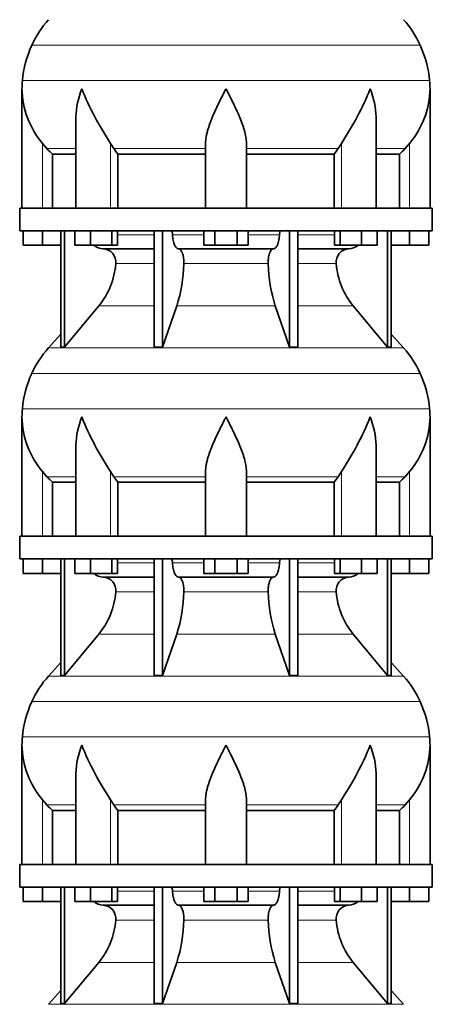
# Model space of a CAD drawing. Header units: millimetres. Extents: x 148 to 904, y -2845 to 2089.
# Tile 19 of 22: x 626 to 808, y 703 to 1138. Entities that reach past the tile are written whole.
import ezdxf

# ---------------------------------------------------------------- set-up
doc = ezdxf.new("R2010")
doc.units = ezdxf.units.MM
doc.layers.add('VSI134_DIFFUSORE', color=7, linetype='Continuous')

# ---------------------------------------------------------------- blocks, each defined once
blk = doc.blocks.new('SE3')
at = {"layer": 'VSI134_DIFFUSORE', "color": 4, "linetype": 'Continuous', "lineweight": 9}
for p, q in [((802.95, 1127.17), (631.62, 1127.17)), ((627.46, 1111.54), (807.11, 1111.54)), ((636.29, 1055.18), (636.29, 1083.78)), ((666.37, 1055.18), (666.37, 1083.78)), ((768.2, 1055.18), (768.2, 1083.78)), ((798.29, 1055.18), (798.29, 1083.78)), ((651.01, 1081.48), (638.3, 1081.48)), ((708.29, 1081.48), (667.8, 1081.48)), ((726.29, 1081.48), (766.78, 1081.48)), ((783.56, 1081.48), (796.28, 1081.48)), ((669.49, 1043.41), (685.59, 1043.41)), ((693.71, 1043.41), (707.47, 1043.41)), ((727.1, 1043.41), (740.86, 1043.41)), ((748.98, 1043.41), (765.08, 1043.41)), ((685.59, 1030.64), (668.66, 1030.64)), ((735.9, 1030.64), (698.68, 1030.64)), ((765.91, 1030.64), (748.98, 1030.64)), ((661.14, 1011.94), (685.59, 1011.94)), ((695.56, 1011.94), (739.01, 1011.94)), ((748.98, 1011.94), (773.43, 1011.94)), ((638.99, 993.43), (795.58, 993.43)), ((802.95, 982.17), (631.62, 982.17)), ((627.46, 966.54), (807.11, 966.54)), ((636.29, 910.18), (636.29, 938.78)), ((651.01, 936.48), (638.3, 936.48)), ((666.37, 910.18), (666.37, 938.78)), ((708.29, 936.48), (667.8, 936.48)), ((726.29, 936.48), (766.78, 936.48)), ((768.2, 910.18), (768.2, 938.78)), ((783.56, 936.48), (796.28, 936.48)), ((798.29, 910.18), (798.29, 938.78)), ((669.49, 898.41), (685.59, 898.41)), ((693.71, 898.41), (707.47, 898.41)), ((727.1, 898.41), (740.86, 898.41)), ((748.98, 898.41), (765.08, 898.41)), ((685.59, 885.64), (668.66, 885.64)), ((735.9, 885.64), (698.68, 885.64)), ((765.91, 885.64), (748.98, 885.64)), ((661.14, 866.94), (685.59, 866.94)), ((695.56, 866.94), (739.01, 866.94)), ((748.98, 866.94), (773.43, 866.94)), ((638.99, 848.43), (795.58, 848.43)), ((802.95, 837.17), (631.62, 837.17)), ((627.46, 821.54), (807.11, 821.54)), ((636.29, 765.18), (636.29, 793.78)), ((666.37, 765.18), (666.37, 793.78)), ((768.2, 765.18), (768.2, 793.78)), ((798.29, 765.18), (798.29, 793.78)), ((651.01, 791.48), (638.3, 791.48)), ((708.29, 791.48), (667.8, 791.48)), ((726.29, 791.48), (766.78, 791.48)), ((783.56, 791.48), (796.28, 791.48)), ((669.49, 753.41), (685.59, 753.41)), ((693.71, 753.41), (707.47, 753.41)), ((727.1, 753.41), (740.86, 753.41)), ((748.98, 753.41), (765.08, 753.41)), ((685.59, 740.64), (668.66, 740.64)), ((735.9, 740.64), (698.68, 740.64)), ((765.91, 740.64), (748.98, 740.64)), ((661.14, 721.94), (685.59, 721.94)), ((695.56, 721.94), (739.01, 721.94)), ((748.98, 721.94), (773.43, 721.94)), ((638.99, 703.43), (795.58, 703.43))]:
    blk.add_line(p, q, dxfattribs=at)
at = {"layer": 'VSI134_DIFFUSORE', "color": 7, "linetype": 'Continuous', "lineweight": 35}
for p, q in [((627.29, 1107.92), (627.29, 1055.18)), ((807.29, 1055.18), (807.29, 1107.92)), ((651.01, 1094.54), (651.01, 1055.18)), ((783.56, 1055.18), (783.56, 1094.54)), ((638.3, 1081.48), (636.29, 1083.78)), ((667.8, 1081.48), (666.37, 1083.78)), ((708.29, 1055.18), (708.29, 1083.78)), ((726.29, 1055.18), (726.29, 1083.78)), ((768.2, 1083.78), (766.78, 1081.48)), ((798.29, 1083.78), (796.28, 1081.48)), ((640.81, 1079.04), (651.01, 1079.04)), ((640.81, 1055.18), (640.81, 1079.04)), ((669.58, 1079.04), (708.29, 1079.04)), ((669.58, 1055.18), (669.58, 1079.04)), ((726.29, 1079.04), (765, 1079.04)), ((765, 1079.04), (765, 1055.18)), ((783.56, 1079.04), (793.76, 1079.04)), ((793.76, 1079.04), (793.76, 1055.18)), ((808.29, 1055.18), (626.29, 1055.18)), ((626.29, 1055.18), (626.29, 1045.18)), ((808.29, 1045.18), (808.29, 1055.18)), ((626.29, 1045.18), (808.29, 1045.18)), ((627.79, 1038.78), (627.79, 1045.18)), ((627.79, 1038.78), (627.79, 1045.18)), ((636.29, 1038.78), (636.29, 1045.18)), ((644.46, 1045.18), (644.46, 993.73)), ((645.99, 1045.18), (645.99, 993.73)), ((650.53, 1038.78), (650.53, 1045.18)), ((657.47, 1038.78), (657.47, 1045.18)), ((666.95, 1038.78), (666.95, 1045.18)), ((669.49, 1038.78), (669.49, 1045.18)), ((685.59, 1045.18), (685.59, 993.73)), ((689.28, 1045.18), (689.28, 993.73)), ((707.47, 1038.78), (707.47, 1045.18)), ((712.38, 1038.78), (712.38, 1045.18)), ((722.19, 1038.78), (722.19, 1045.18)), ((727.1, 1038.78), (727.1, 1045.18)), ((745.29, 1045.18), (745.29, 993.73)), ((748.98, 1045.18), (748.98, 993.73)), ((765.08, 1038.78), (765.08, 1045.18)), ((767.62, 1038.78), (767.62, 1045.18)), ((777.1, 1038.78), (777.1, 1045.18)), ((784.04, 1038.78), (784.04, 1045.18)), ((788.58, 1045.18), (788.58, 993.73)), ((790.11, 1045.18), (790.11, 993.73)), ((798.29, 1038.78), (798.29, 1045.18)), ((806.79, 1038.78), (806.79, 1045.18)), ((636.29, 1038.78), (627.79, 1038.78)), ((644.46, 1038.78), (636.29, 1038.78)), ((657.47, 1038.78), (650.53, 1038.78)), ((666.95, 1038.78), (657.47, 1038.78)), ((663.11, 1037.18), (685.59, 1037.18)), ((669.49, 1038.78), (666.95, 1038.78)), ((696.38, 1037.18), (738.2, 1037.18)), ((712.38, 1038.78), (707.47, 1038.78)), ((722.19, 1038.78), (712.38, 1038.78)), ((727.1, 1038.78), (722.19, 1038.78)), ((748.98, 1037.18), (771.46, 1037.18)), ((767.62, 1038.78), (765.08, 1038.78)), ((777.1, 1038.78), (767.62, 1038.78)), ((784.04, 1038.78), (777.1, 1038.78)), ((798.29, 1038.78), (790.11, 1038.78)), ((806.79, 1038.78), (798.29, 1038.78)), ((645.99, 993.73), (661.14, 1011.94)), ((689.28, 993.73), (695.56, 1011.94)), ((739.01, 1011.94), (745.29, 993.73)), ((773.43, 1011.94), (788.58, 993.73)), ((644.46, 999.5), (638.99, 993.43)), ((795.58, 993.43), (790.11, 999.5)), ((644.46, 993.73), (645.99, 993.73)), ((685.59, 993.73), (689.28, 993.73)), ((745.29, 993.73), (748.98, 993.73)), ((788.58, 993.73), (790.11, 993.73)), ((627.29, 962.92), (627.29, 910.18)), ((807.29, 910.18), (807.29, 962.92)), ((651.01, 949.54), (651.01, 910.18)), ((783.56, 910.18), (783.56, 949.54)), ((638.3, 936.48), (636.29, 938.78)), ((667.8, 936.48), (666.37, 938.78)), ((708.29, 910.18), (708.29, 938.78)), ((726.29, 910.18), (726.29, 938.78)), ((768.2, 938.78), (766.78, 936.48)), ((798.29, 938.78), (796.28, 936.48)), ((640.81, 934.04), (651.01, 934.04)), ((640.81, 910.18), (640.81, 934.04)), ((669.58, 934.04), (708.29, 934.04)), ((669.58, 910.18), (669.58, 934.04)), ((726.29, 934.04), (765, 934.04)), ((765, 934.04), (765, 910.18)), ((783.56, 934.04), (793.76, 934.04)), ((793.76, 934.04), (793.76, 910.18)), ((808.29, 910.18), (626.29, 910.18)), ((626.29, 910.18), (626.29, 900.18)), ((808.29, 900.18), (808.29, 910.18)), ((626.29, 900.18), (808.29, 900.18)), ((627.79, 893.78), (627.79, 900.18)), ((627.79, 893.78), (627.79, 900.18)), ((636.29, 893.78), (636.29, 900.18)), ((644.46, 900.18), (644.46, 848.73)), ((645.99, 900.18), (645.99, 848.73)), ((650.53, 893.78), (650.53, 900.18)), ((657.47, 893.78), (657.47, 900.18)), ((666.95, 893.78), (666.95, 900.18)), ((669.49, 893.78), (669.49, 900.18)), ((685.59, 900.18), (685.59, 848.73)), ((689.28, 900.18), (689.28, 848.73)), ((707.47, 893.78), (707.47, 900.18)), ((712.38, 893.78), (712.38, 900.18)), ((722.19, 893.78), (722.19, 900.18)), ((727.1, 893.78), (727.1, 900.18)), ((745.29, 900.18), (745.29, 848.73)), ((748.98, 900.18), (748.98, 848.73)), ((765.08, 893.78), (765.08, 900.18)), ((767.62, 893.78), (767.62, 900.18)), ((777.1, 893.78), (777.1, 900.18)), ((784.04, 893.78), (784.04, 900.18)), ((788.58, 900.18), (788.58, 848.73)), ((790.11, 900.18), (790.11, 848.73)), ((798.29, 893.78), (798.29, 900.18)), ((806.79, 893.78), (806.79, 900.18)), ((636.29, 893.78), (627.79, 893.78)), ((644.46, 893.78), (636.29, 893.78)), ((657.47, 893.78), (650.53, 893.78)), ((666.95, 893.78), (657.47, 893.78)), ((663.11, 892.18), (685.59, 892.18)), ((669.49, 893.78), (666.95, 893.78)), ((696.38, 892.18), (738.2, 892.18)), ((712.38, 893.78), (707.47, 893.78)), ((722.19, 893.78), (712.38, 893.78)), ((727.1, 893.78), (722.19, 893.78)), ((748.98, 892.18), (771.46, 892.18)), ((767.62, 893.78), (765.08, 893.78)), ((777.1, 893.78), (767.62, 893.78)), ((784.04, 893.78), (777.1, 893.78)), ((798.29, 893.78), (790.11, 893.78)), ((806.79, 893.78), (798.29, 893.78)), ((645.99, 848.73), (661.14, 866.94)), ((689.28, 848.73), (695.56, 866.94)), ((739.01, 866.94), (745.29, 848.73)), ((773.43, 866.94), (788.58, 848.73)), ((644.46, 854.5), (638.99, 848.43)), ((795.58, 848.43), (790.11, 854.5)), ((644.46, 848.73), (645.99, 848.73)), ((685.59, 848.73), (689.28, 848.73)), ((745.29, 848.73), (748.98, 848.73)), ((788.58, 848.73), (790.11, 848.73)), ((627.29, 817.92), (627.29, 765.18)), ((807.29, 765.18), (807.29, 817.92)), ((651.01, 804.54), (651.01, 765.18)), ((783.56, 765.18), (783.56, 804.54)), ((638.3, 791.48), (636.29, 793.78)), ((667.8, 791.48), (666.37, 793.78)), ((708.29, 765.18), (708.29, 793.78)), ((726.29, 765.18), (726.29, 793.78)), ((768.2, 793.78), (766.78, 791.48)), ((798.29, 793.78), (796.28, 791.48)), ((640.81, 789.04), (651.01, 789.04)), ((640.81, 765.18), (640.81, 789.04)), ((669.58, 789.04), (708.29, 789.04)), ((669.58, 765.18), (669.58, 789.04)), ((726.29, 789.04), (765, 789.04)), ((765, 789.04), (765, 765.18)), ((783.56, 789.04), (793.76, 789.04)), ((793.76, 789.04), (793.76, 765.18)), ((808.29, 765.18), (626.29, 765.18)), ((626.29, 765.18), (626.29, 755.18)), ((808.29, 755.18), (808.29, 765.18)), ((626.29, 755.18), (808.29, 755.18)), ((627.79, 748.78), (627.79, 755.18)), ((627.79, 748.78), (627.79, 755.18)), ((636.29, 748.78), (636.29, 755.18)), ((644.46, 755.18), (644.46, 703.73)), ((645.99, 755.18), (645.99, 703.73)), ((650.53, 748.78), (650.53, 755.18)), ((657.47, 748.78), (657.47, 755.18)), ((666.95, 748.78), (666.95, 755.18)), ((669.49, 748.78), (669.49, 755.18)), ((685.59, 755.18), (685.59, 703.73)), ((689.28, 755.18), (689.28, 703.73)), ((707.47, 748.78), (707.47, 755.18)), ((712.38, 748.78), (712.38, 755.18)), ((722.19, 748.78), (722.19, 755.18)), ((727.1, 748.78), (727.1, 755.18)), ((745.29, 755.18), (745.29, 703.73)), ((748.98, 755.18), (748.98, 703.73)), ((765.08, 748.78), (765.08, 755.18)), ((767.62, 748.78), (767.62, 755.18)), ((777.1, 748.78), (777.1, 755.18)), ((784.04, 748.78), (784.04, 755.18)), ((788.58, 755.18), (788.58, 703.73)), ((790.11, 755.18), (790.11, 703.73)), ((798.29, 748.78), (798.29, 755.18)), ((806.79, 748.78), (806.79, 755.18)), ((636.29, 748.78), (627.79, 748.78)), ((644.46, 748.78), (636.29, 748.78)), ((657.47, 748.78), (650.53, 748.78)), ((666.95, 748.78), (657.47, 748.78)), ((669.49, 748.78), (666.95, 748.78)), ((712.38, 748.78), (707.47, 748.78)), ((722.19, 748.78), (712.38, 748.78)), ((727.1, 748.78), (722.19, 748.78)), ((767.62, 748.78), (765.08, 748.78)), ((777.1, 748.78), (767.62, 748.78)), ((784.04, 748.78), (777.1, 748.78)), ((798.29, 748.78), (790.11, 748.78)), ((806.79, 748.78), (798.29, 748.78)), ((663.11, 747.18), (685.59, 747.18)), ((696.38, 747.18), (738.2, 747.18)), ((748.98, 747.18), (771.46, 747.18)), ((645.99, 703.73), (661.14, 721.94)), ((689.28, 703.73), (695.56, 721.94)), ((739.01, 721.94), (745.29, 703.73)), ((773.43, 721.94), (788.58, 703.73)), ((644.46, 709.5), (638.99, 703.43)), ((795.58, 703.43), (790.11, 709.5)), ((644.46, 703.73), (645.99, 703.73)), ((685.59, 703.73), (689.28, 703.73)), ((745.29, 703.73), (748.98, 703.73)), ((788.58, 703.73), (790.11, 703.73))]:
    blk.add_line(p, q, dxfattribs=at)
for centre, radius, start, end in [((671.69, 1108.98), 44, 138, 155.5912), ((762.89, 1108.98), 44, 24.4088, 42), ((676.24, 1106.92), 49, 155.5912, 174.5826), ((758.33, 1106.92), 49, 5.4174, 24.4088), ((665.79, 1107.91), 38.5, 174.5826, 180.0016), ((768.79, 1107.91), 38.5, 359.9671, 5.4174), ((665.94, 1108.58), 38.66, 180.9958, 219.9106), ((779.47, 1158.85), 135.74, 202.0412, 213.5763), ((655.1, 1158.85), 135.74, 326.4237, 337.9588), ((768.63, 1108.58), 38.66, 320.0894, 359.0042), ((700.91, 1103.7), 39.88, 213.8582, 218.2062), ((733.66, 1103.7), 39.88, 321.7938, 326.1418), ((663.34, 1043.86), 6.68, 230.2819, 268.0094), ((662.83, 1031.32), 5.87, 353.3223, 87.2173), ((771.72, 1031.34), 5.85, 92.5772, 186.8833), ((771.22, 1043.87), 6.69, 272.0607, 309.722), ((635.35, 1033.16), 33.4, 320.5472, 355.6594), ((633.72, 1031.84), 64.97, 342.1602, 358.9354), ((802.36, 1032.09), 66.48, 181.2569, 197.6475), ((799.32, 1033.21), 33.51, 184.3996, 219.3938), ((671.69, 963.98), 44, 138, 155.5912), ((762.89, 963.98), 44, 24.4088, 42), ((676.24, 961.92), 49, 155.5912, 174.5826), ((758.33, 961.92), 49, 5.4174, 24.4088), ((665.79, 962.91), 38.5, 174.5826, 180.0016), ((768.79, 962.91), 38.5, 359.9671, 5.4174), ((665.94, 963.58), 38.66, 180.9958, 219.9106), ((779.47, 1013.85), 135.74, 202.0412, 213.5763), ((655.1, 1013.85), 135.74, 326.4237, 337.9588), ((768.63, 963.58), 38.66, 320.0894, 359.0042), ((700.91, 958.7), 39.88, 213.8582, 218.2062), ((733.66, 958.7), 39.88, 321.7938, 326.1418), ((663.34, 898.86), 6.68, 230.2819, 268.0094), ((662.83, 886.32), 5.87, 353.3223, 87.2173), ((771.72, 886.34), 5.85, 92.5772, 186.8833), ((771.22, 898.87), 6.69, 272.0607, 309.722), ((635.35, 888.16), 33.4, 320.5472, 355.6594), ((633.72, 886.84), 64.97, 342.1602, 358.9354), ((802.36, 887.09), 66.48, 181.2569, 197.6475), ((799.32, 888.21), 33.51, 184.3996, 219.3938), ((671.69, 818.98), 44, 138, 155.5912), ((762.89, 818.98), 44, 24.4088, 42), ((676.24, 816.92), 49, 155.5912, 174.5826), ((758.33, 816.92), 49, 5.4174, 24.4088), ((665.79, 817.91), 38.5, 174.5826, 180.0016), ((665.94, 818.58), 38.66, 180.9958, 219.9106), ((779.47, 868.85), 135.74, 202.0412, 213.5763), ((655.1, 868.85), 135.74, 326.4237, 337.9588), ((768.63, 818.58), 38.66, 320.0894, 359.0042), ((768.79, 817.91), 38.5, 359.9671, 5.4174), ((700.91, 813.7), 39.88, 213.8582, 218.2062), ((733.66, 813.7), 39.88, 321.7938, 326.1418), ((663.34, 753.86), 6.68, 230.2819, 268.0094), ((771.22, 753.87), 6.69, 272.0607, 309.722), ((662.83, 741.32), 5.87, 353.3223, 87.2173), ((771.72, 741.34), 5.85, 92.5772, 186.8833), ((635.35, 743.16), 33.4, 320.5472, 355.6594), ((633.72, 741.84), 64.97, 342.1602, 358.9354), ((802.36, 742.09), 66.48, 181.2569, 197.6475), ((799.32, 743.21), 33.51, 184.3996, 219.3938)]:
    blk.add_arc(centre, radius, start, end, dxfattribs=at)
for points, knots in [([(651.01, 1094.53), (651.01, 1094.86), (651.02, 1095.18), (651.17, 1099.55), (652.15, 1103.76), (653.65, 1107.91)], [0.4601729, 0.4601729, 0.4601729, 0.4601729, 0.5, 0.5, 1, 1, 1, 1]), ([(708.29, 1083.78), (708.29, 1084.7), (708.38, 1085.63), (708.62, 1087.08), (708.71, 1087.57), (708.93, 1088.54), (709.06, 1089.03), (709.47, 1090.51), (709.79, 1091.5), (710.34, 1093), (710.53, 1093.51), (710.92, 1094.53), (711.13, 1095.04), (712.21, 1097.6), (713.16, 1099.64), (714.67, 1102.73), (715.18, 1103.75), (715.96, 1105.31), (716.23, 1105.83), (716.62, 1106.61), (716.82, 1107), (717.02, 1107.39), (717.15, 1107.65), (717.22, 1107.78), (717.29, 1107.91)], [0, 0, 0, 0, 0.125, 0.125, 0.1875, 0.1875, 0.25, 0.25, 0.375, 0.375, 0.4375, 0.4375, 0.5, 0.5, 0.75, 0.75, 0.875, 0.875, 0.9375, 0.9375, 0.96875, 0.984375, 0.984375, 1, 1, 1, 1]), ([(726.29, 1083.78), (726.29, 1084.7), (726.2, 1085.63), (725.88, 1087.53), (725.66, 1088.5), (725.25, 1089.98), (725.1, 1090.48), (724.78, 1091.48), (724.61, 1091.98), (724.07, 1093.49), (723.67, 1094.49), (722.82, 1096.52), (722.37, 1097.54), (721.43, 1099.59), (720.93, 1100.63), (719.92, 1102.71), (719.4, 1103.74), (718.61, 1105.3), (718.35, 1105.82), (717.95, 1106.6), (717.82, 1106.87), (717.55, 1107.39), (717.42, 1107.65), (717.29, 1107.91)], [0, 0, 0, 0, 0.125, 0.125, 0.25, 0.25, 0.3125, 0.3125, 0.375, 0.375, 0.5, 0.5, 0.625, 0.625, 0.75, 0.75, 0.875, 0.875, 0.9375, 0.9375, 0.96875, 0.96875, 1, 1, 1, 1]), ([(783.56, 1094.53), (783.56, 1094.86), (783.56, 1095.18), (783.41, 1099.55), (782.42, 1103.76), (780.93, 1107.91)], [0.4601729, 0.4601729, 0.4601729, 0.4601729, 0.5, 0.5, 1, 1, 1, 1]), ([(692.95, 1045.18), (693, 1045.18), (693.05, 1045.17), (693.14, 1045.13), (693.18, 1045.1), (693.31, 1044.97), (693.39, 1044.84), (693.53, 1044.51), (693.59, 1044.32), (693.68, 1043.89), (693.7, 1043.65), (693.71, 1043.41)], [0, 0, 0, 0, 0.125, 0.125, 0.25, 0.25, 0.5, 0.5, 0.75, 0.75, 1, 1, 1, 1]), ([(740.86, 1043.41), (740.87, 1043.65), (740.9, 1043.88), (740.96, 1044.21), (740.99, 1044.31), (741.04, 1044.5), (741.07, 1044.59), (741.14, 1044.76), (741.18, 1044.83), (741.26, 1044.95), (741.3, 1045.01), (741.39, 1045.1), (741.44, 1045.13), (741.53, 1045.17), (741.57, 1045.18), (741.62, 1045.18)], [0, 0, 0, 0, 0.25, 0.25, 0.375, 0.375, 0.5, 0.5, 0.625, 0.625, 0.75, 0.75, 0.875, 0.875, 1, 1, 1, 1]), ([(696.38, 1037.18), (696.22, 1037.18), (696.05, 1037.22), (695.81, 1037.34), (695.73, 1037.39), (695.58, 1037.5), (695.5, 1037.57), (695.27, 1037.79), (695.12, 1037.98), (694.84, 1038.43), (694.71, 1038.68), (694.47, 1039.24), (694.36, 1039.56), (694.16, 1040.23), (694.07, 1040.59), (693.92, 1041.34), (693.86, 1041.74), (693.77, 1042.56), (693.73, 1042.98), (693.71, 1043.41)], [0, 0, 0, 0, 0.125, 0.125, 0.1875, 0.1875, 0.25, 0.25, 0.375, 0.375, 0.5, 0.5, 0.625, 0.625, 0.75, 0.75, 0.875, 0.875, 1, 1, 1, 1]), ([(740.86, 1043.41), (740.84, 1042.98), (740.81, 1042.56), (740.74, 1041.95), (740.71, 1041.75), (740.65, 1041.36), (740.61, 1041.16), (740.5, 1040.59), (740.41, 1040.24), (740.27, 1039.73), (740.21, 1039.57), (740.1, 1039.26), (740.04, 1039.11), (739.86, 1038.68), (739.73, 1038.43), (739.45, 1037.99), (739.3, 1037.8), (739, 1037.49), (738.84, 1037.38), (738.52, 1037.22), (738.36, 1037.18), (738.2, 1037.18)], [0, 0, 0, 0, 0.125, 0.125, 0.1875, 0.1875, 0.25, 0.25, 0.375, 0.375, 0.4375, 0.4375, 0.5, 0.5, 0.625, 0.625, 0.75, 0.75, 0.875, 0.875, 1, 1, 1, 1]), ([(696.38, 1037.18), (696.46, 1037.18), (696.54, 1037.17), (696.7, 1037.13), (696.78, 1037.1), (697.01, 1036.97), (697.16, 1036.84), (697.45, 1036.51), (697.59, 1036.3), (697.78, 1035.94), (697.85, 1035.81), (697.97, 1035.53), (698.02, 1035.38), (698.19, 1034.93), (698.28, 1034.59), (698.4, 1034.06), (698.44, 1033.87), (698.51, 1033.49), (698.54, 1033.3), (698.61, 1032.71), (698.65, 1032.3), (698.69, 1031.47), (698.69, 1031.05), (698.68, 1030.64)], [0, 0, 0, 0, 0.0625, 0.0625, 0.125, 0.125, 0.25, 0.25, 0.375, 0.375, 0.4375, 0.4375, 0.5, 0.5, 0.625, 0.625, 0.6875, 0.6875, 0.75, 0.75, 0.875, 0.875, 1, 1, 1, 1]), ([(735.9, 1030.64), (735.88, 1031.05), (735.89, 1031.47), (735.92, 1032.09), (735.93, 1032.29), (735.96, 1032.7), (735.99, 1032.9), (736.06, 1033.49), (736.13, 1033.87), (736.25, 1034.41), (736.3, 1034.58), (736.39, 1034.92), (736.49, 1035.24), (736.61, 1035.53), (736.72, 1035.81), (736.79, 1035.94), (736.98, 1036.3), (737.12, 1036.51), (737.41, 1036.84), (737.57, 1036.97), (737.88, 1037.14), (738.04, 1037.18), (738.2, 1037.18)], [0, 0, 0, 0, 0.125, 0.125, 0.1875, 0.1875, 0.25, 0.25, 0.375, 0.375, 0.4375, 0.4375, 0.5, 0.5625, 0.5625, 0.625, 0.625, 0.75, 0.75, 0.875, 0.875, 1, 1, 1, 1]), ([(651.01, 949.53), (651.01, 949.86), (651.02, 950.18), (651.17, 954.55), (652.15, 958.76), (653.65, 962.91)], [0.4601729, 0.4601729, 0.4601729, 0.4601729, 0.5, 0.5, 1, 1, 1, 1]), ([(708.29, 938.78), (708.29, 939.7), (708.38, 940.63), (708.62, 942.08), (708.71, 942.57), (708.93, 943.54), (709.06, 944.03), (709.47, 945.51), (709.79, 946.5), (710.34, 948), (710.53, 948.51), (710.92, 949.53), (711.13, 950.04), (712.21, 952.6), (713.16, 954.64), (714.67, 957.73), (715.18, 958.75), (715.96, 960.31), (716.23, 960.83), (716.62, 961.61), (716.82, 962), (717.02, 962.39), (717.15, 962.65), (717.22, 962.78), (717.29, 962.91)], [0, 0, 0, 0, 0.125, 0.125, 0.1875, 0.1875, 0.25, 0.25, 0.375, 0.375, 0.4375, 0.4375, 0.5, 0.5, 0.75, 0.75, 0.875, 0.875, 0.9375, 0.9375, 0.96875, 0.984375, 0.984375, 1, 1, 1, 1]), ([(726.29, 938.78), (726.29, 939.7), (726.2, 940.63), (725.88, 942.53), (725.66, 943.5), (725.25, 944.98), (725.1, 945.48), (724.78, 946.48), (724.61, 946.98), (724.07, 948.49), (723.67, 949.49), (722.82, 951.52), (722.37, 952.54), (721.43, 954.59), (720.93, 955.63), (719.92, 957.71), (719.4, 958.74), (718.61, 960.3), (718.35, 960.82), (717.95, 961.6), (717.82, 961.87), (717.55, 962.39), (717.42, 962.65), (717.29, 962.91)], [0, 0, 0, 0, 0.125, 0.125, 0.25, 0.25, 0.3125, 0.3125, 0.375, 0.375, 0.5, 0.5, 0.625, 0.625, 0.75, 0.75, 0.875, 0.875, 0.9375, 0.9375, 0.96875, 0.96875, 1, 1, 1, 1]), ([(783.56, 949.53), (783.56, 949.86), (783.56, 950.18), (783.41, 954.55), (782.42, 958.76), (780.93, 962.91)], [0.4601729, 0.4601729, 0.4601729, 0.4601729, 0.5, 0.5, 1, 1, 1, 1]), ([(692.95, 900.18), (693, 900.18), (693.05, 900.17), (693.14, 900.13), (693.18, 900.1), (693.31, 899.97), (693.39, 899.84), (693.53, 899.51), (693.59, 899.32), (693.68, 898.89), (693.7, 898.65), (693.71, 898.41)], [0, 0, 0, 0, 0.125, 0.125, 0.25, 0.25, 0.5, 0.5, 0.75, 0.75, 1, 1, 1, 1]), ([(696.38, 892.18), (696.22, 892.18), (696.05, 892.22), (695.81, 892.34), (695.73, 892.39), (695.58, 892.5), (695.5, 892.57), (695.27, 892.79), (695.12, 892.98), (694.84, 893.43), (694.71, 893.68), (694.47, 894.24), (694.36, 894.56), (694.16, 895.23), (694.07, 895.59), (693.92, 896.34), (693.86, 896.74), (693.77, 897.56), (693.73, 897.98), (693.71, 898.41)], [0, 0, 0, 0, 0.125, 0.125, 0.1875, 0.1875, 0.25, 0.25, 0.375, 0.375, 0.5, 0.5, 0.625, 0.625, 0.75, 0.75, 0.875, 0.875, 1, 1, 1, 1]), ([(740.86, 898.41), (740.84, 897.98), (740.81, 897.56), (740.74, 896.95), (740.71, 896.75), (740.65, 896.36), (740.61, 896.16), (740.5, 895.59), (740.41, 895.24), (740.27, 894.73), (740.21, 894.57), (740.1, 894.26), (740.04, 894.11), (739.86, 893.68), (739.73, 893.43), (739.45, 892.99), (739.3, 892.8), (739, 892.49), (738.84, 892.38), (738.52, 892.22), (738.36, 892.18), (738.2, 892.18)], [0, 0, 0, 0, 0.125, 0.125, 0.1875, 0.1875, 0.25, 0.25, 0.375, 0.375, 0.4375, 0.4375, 0.5, 0.5, 0.625, 0.625, 0.75, 0.75, 0.875, 0.875, 1, 1, 1, 1]), ([(740.86, 898.41), (740.87, 898.65), (740.9, 898.88), (740.96, 899.21), (740.99, 899.31), (741.04, 899.5), (741.07, 899.59), (741.14, 899.76), (741.18, 899.83), (741.26, 899.95), (741.3, 900.01), (741.39, 900.1), (741.44, 900.13), (741.53, 900.17), (741.57, 900.18), (741.62, 900.18)], [0, 0, 0, 0, 0.25, 0.25, 0.375, 0.375, 0.5, 0.5, 0.625, 0.625, 0.75, 0.75, 0.875, 0.875, 1, 1, 1, 1]), ([(696.38, 892.18), (696.46, 892.18), (696.54, 892.17), (696.7, 892.13), (696.78, 892.1), (697.01, 891.97), (697.16, 891.84), (697.45, 891.51), (697.59, 891.3), (697.78, 890.94), (697.85, 890.81), (697.97, 890.53), (698.02, 890.38), (698.19, 889.93), (698.28, 889.59), (698.4, 889.06), (698.44, 888.87), (698.51, 888.49), (698.54, 888.3), (698.61, 887.71), (698.65, 887.3), (698.69, 886.47), (698.69, 886.05), (698.68, 885.64)], [0, 0, 0, 0, 0.0625, 0.0625, 0.125, 0.125, 0.25, 0.25, 0.375, 0.375, 0.4375, 0.4375, 0.5, 0.5, 0.625, 0.625, 0.6875, 0.6875, 0.75, 0.75, 0.875, 0.875, 1, 1, 1, 1]), ([(735.9, 885.64), (735.88, 886.05), (735.89, 886.47), (735.92, 887.09), (735.93, 887.29), (735.96, 887.7), (735.99, 887.9), (736.06, 888.49), (736.13, 888.87), (736.25, 889.41), (736.3, 889.58), (736.39, 889.92), (736.49, 890.24), (736.61, 890.53), (736.72, 890.81), (736.79, 890.94), (736.98, 891.3), (737.12, 891.51), (737.41, 891.84), (737.57, 891.97), (737.88, 892.14), (738.04, 892.18), (738.2, 892.18)], [0, 0, 0, 0, 0.125, 0.125, 0.1875, 0.1875, 0.25, 0.25, 0.375, 0.375, 0.4375, 0.4375, 0.5, 0.5625, 0.5625, 0.625, 0.625, 0.75, 0.75, 0.875, 0.875, 1, 1, 1, 1]), ([(651.01, 804.53), (651.01, 804.86), (651.02, 805.18), (651.17, 809.55), (652.15, 813.76), (653.65, 817.91)], [0.4601729, 0.4601729, 0.4601729, 0.4601729, 0.5, 0.5, 1, 1, 1, 1]), ([(708.29, 793.78), (708.29, 794.7), (708.38, 795.63), (708.62, 797.08), (708.71, 797.57), (708.93, 798.54), (709.06, 799.03), (709.47, 800.51), (709.79, 801.5), (710.34, 803), (710.53, 803.51), (710.92, 804.53), (711.13, 805.04), (712.21, 807.6), (713.16, 809.64), (714.67, 812.73), (715.18, 813.75), (715.96, 815.31), (716.23, 815.83), (716.62, 816.61), (716.82, 817), (717.02, 817.39), (717.15, 817.65), (717.22, 817.78), (717.29, 817.91)], [0, 0, 0, 0, 0.125, 0.125, 0.1875, 0.1875, 0.25, 0.25, 0.375, 0.375, 0.4375, 0.4375, 0.5, 0.5, 0.75, 0.75, 0.875, 0.875, 0.9375, 0.9375, 0.96875, 0.984375, 0.984375, 1, 1, 1, 1]), ([(726.29, 793.78), (726.29, 794.7), (726.2, 795.63), (725.88, 797.53), (725.66, 798.5), (725.25, 799.98), (725.1, 800.48), (724.78, 801.48), (724.61, 801.98), (724.07, 803.49), (723.67, 804.49), (722.82, 806.52), (722.37, 807.54), (721.43, 809.59), (720.93, 810.63), (719.92, 812.71), (719.4, 813.74), (718.61, 815.3), (718.35, 815.82), (717.95, 816.6), (717.82, 816.87), (717.55, 817.39), (717.42, 817.65), (717.29, 817.91)], [0, 0, 0, 0, 0.125, 0.125, 0.25, 0.25, 0.3125, 0.3125, 0.375, 0.375, 0.5, 0.5, 0.625, 0.625, 0.75, 0.75, 0.875, 0.875, 0.9375, 0.9375, 0.96875, 0.96875, 1, 1, 1, 1]), ([(783.56, 804.53), (783.56, 804.86), (783.56, 805.18), (783.41, 809.55), (782.42, 813.76), (780.93, 817.91)], [0.4601729, 0.4601729, 0.4601729, 0.4601729, 0.5, 0.5, 1, 1, 1, 1]), ([(692.95, 755.18), (693, 755.18), (693.05, 755.17), (693.14, 755.13), (693.18, 755.1), (693.31, 754.97), (693.39, 754.84), (693.53, 754.51), (693.59, 754.32), (693.68, 753.89), (693.7, 753.65), (693.71, 753.41)], [0, 0, 0, 0, 0.125, 0.125, 0.25, 0.25, 0.5, 0.5, 0.75, 0.75, 1, 1, 1, 1]), ([(696.38, 747.18), (696.22, 747.18), (696.05, 747.22), (695.81, 747.34), (695.73, 747.39), (695.58, 747.5), (695.5, 747.57), (695.27, 747.79), (695.12, 747.98), (694.84, 748.43), (694.71, 748.68), (694.47, 749.24), (694.36, 749.56), (694.16, 750.23), (694.07, 750.59), (693.92, 751.34), (693.86, 751.74), (693.77, 752.56), (693.73, 752.98), (693.71, 753.41)], [0, 0, 0, 0, 0.125, 0.125, 0.1875, 0.1875, 0.25, 0.25, 0.375, 0.375, 0.5, 0.5, 0.625, 0.625, 0.75, 0.75, 0.875, 0.875, 1, 1, 1, 1]), ([(740.86, 753.41), (740.84, 752.98), (740.81, 752.56), (740.74, 751.95), (740.71, 751.75), (740.65, 751.36), (740.61, 751.16), (740.5, 750.59), (740.41, 750.24), (740.27, 749.73), (740.21, 749.57), (740.1, 749.26), (740.04, 749.11), (739.86, 748.68), (739.73, 748.43), (739.45, 747.99), (739.3, 747.8), (739, 747.49), (738.84, 747.38), (738.52, 747.22), (738.36, 747.18), (738.2, 747.18)], [0, 0, 0, 0, 0.125, 0.125, 0.1875, 0.1875, 0.25, 0.25, 0.375, 0.375, 0.4375, 0.4375, 0.5, 0.5, 0.625, 0.625, 0.75, 0.75, 0.875, 0.875, 1, 1, 1, 1]), ([(740.86, 753.41), (740.87, 753.65), (740.9, 753.88), (740.96, 754.21), (740.99, 754.31), (741.04, 754.5), (741.07, 754.59), (741.14, 754.76), (741.18, 754.83), (741.26, 754.95), (741.3, 755.01), (741.39, 755.1), (741.44, 755.13), (741.53, 755.17), (741.57, 755.18), (741.62, 755.18)], [0, 0, 0, 0, 0.25, 0.25, 0.375, 0.375, 0.5, 0.5, 0.625, 0.625, 0.75, 0.75, 0.875, 0.875, 1, 1, 1, 1]), ([(696.38, 747.18), (696.46, 747.18), (696.54, 747.17), (696.7, 747.13), (696.78, 747.1), (697.01, 746.97), (697.16, 746.84), (697.45, 746.51), (697.59, 746.3), (697.78, 745.94), (697.85, 745.81), (697.97, 745.53), (698.02, 745.38), (698.19, 744.93), (698.28, 744.59), (698.4, 744.06), (698.44, 743.87), (698.51, 743.49), (698.54, 743.3), (698.61, 742.71), (698.65, 742.3), (698.69, 741.47), (698.69, 741.05), (698.68, 740.64)], [0, 0, 0, 0, 0.0625, 0.0625, 0.125, 0.125, 0.25, 0.25, 0.375, 0.375, 0.4375, 0.4375, 0.5, 0.5, 0.625, 0.625, 0.6875, 0.6875, 0.75, 0.75, 0.875, 0.875, 1, 1, 1, 1]), ([(735.9, 740.64), (735.88, 741.05), (735.89, 741.47), (735.92, 742.09), (735.93, 742.29), (735.96, 742.7), (735.99, 742.9), (736.06, 743.49), (736.13, 743.87), (736.25, 744.41), (736.3, 744.58), (736.39, 744.92), (736.49, 745.24), (736.61, 745.53), (736.72, 745.81), (736.79, 745.94), (736.98, 746.3), (737.12, 746.51), (737.41, 746.84), (737.57, 746.97), (737.88, 747.14), (738.04, 747.18), (738.2, 747.18)], [0, 0, 0, 0, 0.125, 0.125, 0.1875, 0.1875, 0.25, 0.25, 0.375, 0.375, 0.4375, 0.4375, 0.5, 0.5625, 0.5625, 0.625, 0.625, 0.75, 0.75, 0.875, 0.875, 1, 1, 1, 1])]:
    blk.add_open_spline(points, degree=3, knots=knots, dxfattribs=at)
for points in [[(640.81, 1079.04), (639.94, 1079.82), (639.1, 1080.64), (638.3, 1081.48)], [(796.28, 1081.48), (795.47, 1080.64), (794.63, 1079.82), (793.76, 1079.04)], [(640.81, 934.04), (639.94, 934.82), (639.1, 935.64), (638.3, 936.48)], [(796.28, 936.48), (795.47, 935.64), (794.63, 934.82), (793.76, 934.04)], [(640.81, 789.04), (639.94, 789.82), (639.1, 790.64), (638.3, 791.48)], [(796.28, 791.48), (795.47, 790.64), (794.63, 789.82), (793.76, 789.04)]]:
    blk.add_open_spline(points, degree=3, dxfattribs=at)

msp = doc.modelspace()

# ---------------------------------------------------------------- block references
msp.add_blockref('SE3', (0, 0))

doc.saveas('drawing.dxf')
